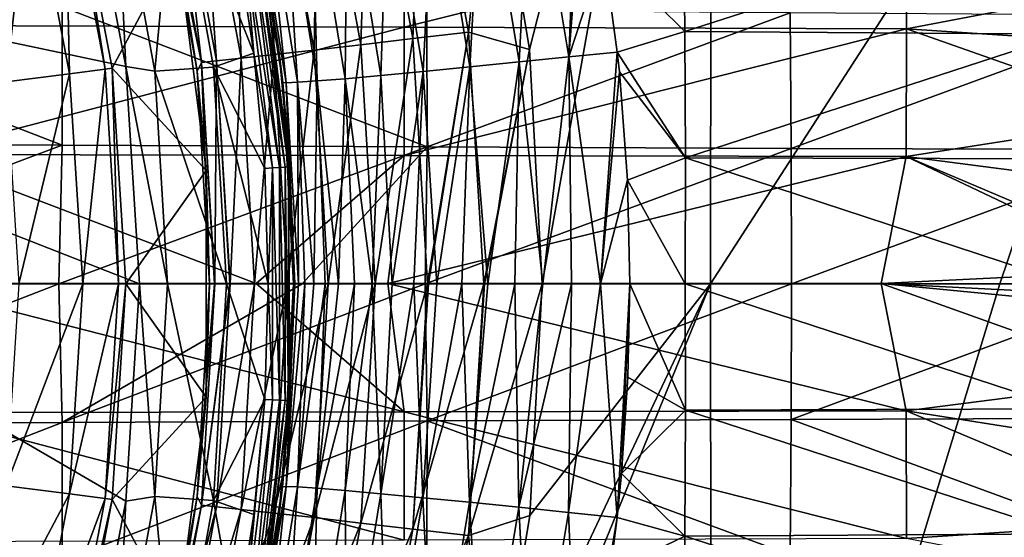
# Model space of a CAD drawing. Header units: metres. Extents: x -59 to 113, y -107 to 107.
# Tile 91 of 192: x 19 to 31, y -3 to 3. Entities that reach past the tile are written whole.
import ezdxf

# ---------------------------------------------------------------- set-up
doc = ezdxf.new("R2010")
doc.units = ezdxf.units.M
doc.layers.add('solid_20_382_333_XXX', color=7, linetype='CONTINUOUS')

msp = doc.modelspace()

# ---------------------------------------------------------------- linework, layer by layer
at = {"layer": 'solid_20_382_333_XXX'}
for points in [[(24.855278, 5.557583, -23.22743), (25.313061, 2.791817, -23.231628), (27.48131, 11.297238, -23.251619)], [(25.313061, 2.791817, -23.231628), (25.4634, 0, -23.233011), (27.48131, 11.297238, -23.251619)], [(25.4634, 0, -23.233011), (27.471991, 0, -23.252193), (27.48131, 11.297238, -23.251619)], [(34.69141, 11.174557, -23.334955), (27.48131, 11.297238, -23.251619), (27.471991, 0, -23.252193)], [(30.920994, 0, -23.289034), (34.69141, 11.174557, -23.334955), (27.471991, 0, -23.252193)], [(30.920994, 0, -23.289034), (34.68132, 0, -23.335211), (34.69141, 11.174557, -23.334955)], [(23.396118, 5.787601, -22.970924), (23.921494, 2.922927, -22.975555), (24.048517, 5.94463, -23.158333)], [(23.921494, 2.922927, -22.975555), (24.587742, 3.00071, -23.163139), (24.048517, 5.94463, -23.158333)], [(24.048517, 5.94463, -23.158333), (24.587742, 3.00071, -23.163139), (24.855278, 5.557583, -23.22743)], [(22.789433, 5.642145, -22.673893), (23.302023, 2.851152, -22.678421), (23.396118, 5.787601, -22.970924)], [(23.302023, 2.851152, -22.678421), (23.921494, 2.922927, -22.975555), (23.396118, 5.787601, -22.970924)], [(22.243515, 5.511832, -22.277021), (22.744688, 2.787136, -22.281515), (22.789433, 5.642145, -22.673893)], [(22.744688, 2.787136, -22.281515), (23.302023, 2.851152, -22.678421), (22.789433, 5.642145, -22.673893)], [(6.540147, 5.540299, 14.8), (20.015909, 5.1394, 14.8), (20.502197, 2.590372, 14.8)], [(6.540147, 5.540299, 14.8), (20.502197, 2.590372, 14.8), (20.665195, 0, 14.8)], [(6.540147, 5.540299, 14.8), (20.665195, 0, 14.8), (20.502197, -2.590372, 14.8)], [(6.540147, 5.540299, 14.8), (20.502197, -2.590372, 14.8), (20.015909, -5.139401, 14.8)], [(6.540147, 5.540299, 14.8), (20.015909, -5.139401, 14.8), (6.540147, -5.540299, 14.8)], [(24.587742, 3.00071, -23.163139), (25.313061, 2.791817, -23.231628), (24.855278, 5.557583, -23.22743)], [(25.782143, 2.706648, 26.704086), (25.332876, 5.402394, 26.765305), (25.898565, 5.526193, 26.810211)], [(25.782143, 2.706648, 26.704086), (25.898565, 5.526193, 26.810211), (25.972591, 5.184802, 26.799925)], [(21.39102, 5.310195, -21.226109), (21.874617, 2.689019, -21.230722), (21.773298, 5.400214, -21.790209)], [(21.773298, 5.400214, -21.790209), (22.264725, 2.732619, -21.794735), (22.243515, 5.511832, -22.277021)], [(21.874617, 2.689019, -21.230722), (22.264725, 2.732619, -21.794735), (21.773298, 5.400214, -21.790209)], [(22.264725, 2.732619, -21.794735), (22.744688, 2.787136, -22.281515), (22.243515, 5.511832, -22.277021)], [(25.189186, 2.645067, 26.570158), (24.751705, 5.279884, 26.628645), (25.332876, 5.402394, 26.765305)], [(25.782143, 2.706648, 26.704086), (25.189186, 2.645067, 26.570158), (25.332876, 5.402394, 26.765305)], [(21.106192, 5.244024, -20.600149), (21.584064, 2.657427, -20.6049), (21.39102, 5.310195, -21.226109)], [(21.584064, 2.657427, -20.6049), (21.874617, 2.689019, -21.230722), (21.39102, 5.310195, -21.226109)], [(20.928209, 5.203916, -19.927883), (20.902294, 5.034294, -19.22677), (21.402651, 2.638916, -19.932806)], [(20.928209, 5.203916, -19.927883), (21.402651, 2.638916, -19.932806), (21.106192, 5.244024, -20.600149)], [(21.402651, 2.638916, -19.932806), (21.584064, 2.657427, -20.6049), (21.106192, 5.244024, -20.600149)], [(24.601732, 2.585632, 26.336458), (24.176157, 5.161677, 26.39291), (24.751705, 5.279884, 26.628645)], [(25.189186, 2.645067, 26.570158), (24.601732, 2.585632, 26.336458), (24.751705, 5.279884, 26.628645)], [(26.196825, 3.970464, 26.768629), (25.782143, 2.706648, 26.704086), (25.972591, 5.184802, 26.799925)], [(19.830593, 2.50536, 5.465695), (19.773962, 5.077265, 2.747503), (19.36022, 4.97103, 5.465695)], [(19.773962, 5.077265, 2.747503), (20.254387, 2.558902, 2.747503), (19.855907, 5.098321)], [(19.830593, 2.50536, 5.465695), (20.254387, 2.558902, 2.747503), (19.773962, 5.077265, 2.747503)], [(19.855907, 5.098321), (20.338326, 2.569536), (21.119165, 4.028753)], [(20.254387, 2.558902, 2.747503), (20.338326, 2.569536), (19.855907, 5.098321)], [(20.502197, 2.590372, 14.8), (20.015909, 5.1394, 14.8), (20.387381, 5.035347, 5.212436)], [(20.846254, 2.53647, 5.212436), (20.387381, 5.035347, 5.212436), (21.085642, 5.12694, 4)], [(20.846254, 2.53647, 5.212436), (21.085642, 5.12694, 4), (21.545822, 2.582127, 4)], [(21.085642, 5.12694, 4), (21.816259, 4.109842, 4), (22.029179, 2.748672, 4)], [(21.545822, 2.582127, 4), (21.085642, 5.12694, 4), (22.029179, 2.748672, 4)], [(23.542036, 2.483711, 25.575451), (23.137915, 4.958909, 25.630764), (23.63019, 5.053012, 26.057714)], [(24.044401, 2.530998, 26.002361), (23.542036, 2.483711, 25.575451), (23.63019, 5.053012, 26.057714)], [(24.044401, 2.530998, 26.002361), (23.63019, 5.053012, 26.057714), (24.176157, 5.161677, 26.39291)], [(24.601732, 2.585632, 26.336458), (24.044401, 2.530998, 26.002361), (24.176157, 5.161677, 26.39291)], [(19.36022, 4.97103, 5.465695), (18.621075, 4.781243, 8.109305), (19.073488, 2.409709, 8.109305)], [(19.830593, 2.50536, 5.465695), (19.36022, 4.97103, 5.465695), (19.073488, 2.409709, 8.109305)], [(20.502197, 2.590372, 14.8), (20.387381, 5.035347, 5.212436), (20.846254, 2.53647, 5.212436)], [(21.119165, 4.028753), (21.349926, 2.535875, -19.23138), (20.902294, 5.034294, -19.22677)], [(21.402651, 2.638916, -19.932806), (20.902294, 5.034294, -19.22677), (21.349926, 2.535875, -19.23138)], [(23.116322, 2.445859, 25.071327), (22.720364, 4.883469, 25.127628), (23.137915, 4.958909, 25.630764)], [(23.542036, 2.483711, 25.575451), (23.116322, 2.445859, 25.071327), (23.137915, 4.958909, 25.630764)], [(22.549006, 2.402864, 23.921776), (22.161942, 4.797254, 23.982311), (22.39259, 4.829305, 24.56992)], [(22.782791, 2.418769, 24.511782), (22.39259, 4.829305, 24.56992), (22.720364, 4.883469, 25.127628)], [(22.782791, 2.418769, 24.511782), (22.549006, 2.402864, 23.921776), (22.39259, 4.829305, 24.56992)], [(23.116322, 2.445859, 25.071327), (22.782791, 2.418769, 24.511782), (22.720364, 4.883469, 25.127628)], [(21.983223, 4.794573, 22.812038), (22.368685, 2.42734, 22.746754), (22.111504, 4.163102, 4.3)], [(22.027882, 4.786438, 23.389229), (22.368685, 2.42734, 22.746754), (21.983223, 4.794573, 22.812038)], [(22.414373, 2.397694, 23.326057), (22.027882, 4.786438, 23.389229), (22.161942, 4.797254, 23.982311)], [(22.027882, 4.786438, 23.389229), (22.37141, 2.402089, 22.746288), (22.368685, 2.42734, 22.746754)], [(22.414373, 2.397694, 23.326057), (22.37141, 2.402089, 22.746288), (22.027882, 4.786438, 23.389229)], [(22.549006, 2.402864, 23.921776), (22.414373, 2.397694, 23.326057), (22.161942, 4.797254, 23.982311)], [(18.025799, 3.07953, -57.077599), (18.031021, 4.608192, -57.020134), (23.824289, 4.580307, -55.820713)], [(18.025799, 3.07953, -57.077599), (23.824289, 4.580307, -55.820713), (23.819529, 3.061558, -55.875015)], [(23.819529, 3.061558, -55.875015), (23.824289, 4.580307, -55.820713), (29.810171, 4.549309, -54.692997)], [(23.819529, 3.061558, -55.875015), (29.810171, 4.549309, -54.692997), (29.806362, 3.04025, -54.744415)], [(27.147671, 4.510427, 26.779755), (27.164677, 3.007511, 26.748194), (26.196825, 3.970464, 26.768629)], [(31.687014, 4.466933, 26.782707), (27.164677, 3.007511, 26.748194), (27.147671, 4.510427, 26.779755)], [(31.700935, 2.978311, 26.751263), (27.164677, 3.007511, 26.748194), (31.687014, 4.466933, 26.782707)], [(29.806362, 3.04025, -54.744415), (29.810171, 4.549309, -54.692997), (33.122963, 3.676192, -54.14188)], [(21.907524, 4.124694, 4.014596), (22.029179, 2.748672, 4), (21.816259, 4.109842, 4)], [(21.989824, 4.14019, 4.057184), (22.333143, 1.387176, 4.057184), (21.907524, 4.124694, 4.014596)], [(21.907524, 4.124694, 4.014596), (22.249557, 1.381984, 4.014596), (22.029179, 2.748672, 4)], [(22.333143, 1.387176, 4.057184), (22.249557, 1.381984, 4.014596), (21.907524, 4.124694, 4.014596)], [(22.055143, 4.152489, 4.123588), (22.399483, 1.391298, 4.123588), (21.989824, 4.14019, 4.057184)], [(22.399483, 1.391298, 4.123588), (22.333143, 1.387176, 4.057184), (21.989824, 4.14019, 4.057184)], [(22.055143, 4.152489, 4.123588), (22.097075, 4.160385, 4.207295), (22.442068, 1.393945, 4.207295)], [(22.055143, 4.152489, 4.123588), (22.442068, 1.393945, 4.207295), (22.399483, 1.391298, 4.123588)], [(22.097075, 4.160385, 4.207295), (22.111504, 4.163102, 4.3), (22.327057, 2.784333, 4.3)], [(22.097075, 4.160385, 4.207295), (22.327057, 2.784333, 4.3), (22.456722, 1.394853, 4.3)], [(22.442068, 1.393945, 4.207295), (22.097075, 4.160385, 4.207295), (22.456722, 1.394853, 4.3)], [(22.368685, 2.42734, 22.746754), (22.327057, 2.784333, 4.3), (22.111504, 4.163102, 4.3)], [(20.338326, 2.569536), (21.457569, 1.350012), (21.119165, 4.028753)], [(21.119165, 4.028753), (21.457569, 1.350012), (21.349926, 2.535875, -19.23138)], [(26.196825, 3.970464, 26.768629), (26.360016, 2.763757, 26.745739), (25.782143, 2.706648, 26.704086)], [(27.164677, 3.007511, 26.748194), (26.360016, 2.763757, 26.745739), (26.196825, 3.970464, 26.768629)], [(29.806362, 3.04025, -54.744415), (33.122963, 3.676192, -54.14188), (32.93597, 2.83276, -54.195126)], [(15.369, 3.347513, 32.234314), (19.743267, 1.652219, 32.302464), (19.743517, 3.302318, 32.281567)], [(15.369, 3.347513, 32.234314), (15.379259, 1.675645, 32.254074), (19.743267, 1.652219, 32.302464)], [(19.743517, 3.302318, 32.281567), (19.743267, 1.652219, 32.302464), (24.092031, 1.632308, 32.331924)], [(19.743517, 3.302318, 32.281567), (24.092031, 1.632308, 32.331924), (24.089876, 3.263542, 32.310242)], [(24.089876, 3.263542, 32.310242), (24.092031, 1.632308, 32.331924), (28.420959, 3.22985, 32.320618)], [(24.092031, 1.632308, 32.331924), (28.432531, 1.615196, 32.342609), (28.420959, 3.22985, 32.320618)], [(28.420959, 3.22985, 32.320618), (28.432531, 1.615196, 32.342609), (32.749371, 3.200787, 32.312897)], [(28.432531, 1.615196, 32.342609), (32.771584, 1.600601, 32.334629), (32.749371, 3.200787, 32.312897)], [(18.023602, 1.540106, -57.101181), (18.025799, 3.07953, -57.077599), (23.819529, 3.061558, -55.875015)], [(18.023602, 1.540106, -57.101181), (23.819529, 3.061558, -55.875015), (23.817526, 1.531917, -55.897301)], [(23.817526, 1.531917, -55.897301), (23.819529, 3.061558, -55.875015), (29.806362, 3.04025, -54.744415)], [(23.817526, 1.531917, -55.897301), (29.806362, 3.04025, -54.744415), (29.80476, 1.520186, -54.765488)], [(23.921494, 2.922927, -22.975555), (24.096603, 0, -22.977102), (24.587742, 3.00071, -23.163139)], [(24.587742, 3.00071, -23.163139), (24.096603, 0, -22.977102), (24.107735, 0, -22.981266)], [(24.587742, 3.00071, -23.163139), (24.107735, 0, -22.981266), (24.767256, 0, -23.164743)], [(24.587742, 3.00071, -23.163139), (24.767256, 0, -23.164743), (25.313061, 2.791817, -23.231628)], [(27.164677, 3.007511, 26.748194), (27.171341, 1.504035, 26.729267), (26.360016, 2.763757, 26.745739)], [(31.700935, 2.978311, 26.751263), (27.171341, 1.504035, 26.729267), (27.164677, 3.007511, 26.748194)], [(31.71994, 1.489332, 26.73243), (27.171341, 1.504035, 26.729267), (31.700935, 2.978311, 26.751263)], [(29.80476, 1.520186, -54.765488), (29.806362, 3.04025, -54.744415), (32.799007, 1.985475, -54.23119)], [(29.806362, 3.04025, -54.744415), (32.93597, 2.83276, -54.195126), (32.799007, 1.985475, -54.23119)], [(22.744688, 2.787136, -22.281515), (22.912298, 0, -22.282993), (23.302023, 2.851152, -22.678421)], [(23.302023, 2.851152, -22.678421), (22.912298, 0, -22.282993), (23.473112, 0, -22.679909)], [(23.302023, 2.851152, -22.678421), (23.473112, 0, -22.679909), (23.921494, 2.922927, -22.975555)], [(23.921494, 2.922927, -22.975555), (23.473112, 0, -22.679909), (24.096603, 0, -22.977102)], [(21.545822, 2.582127, 4), (22.029179, 2.748672, 4), (22.157251, 1.377014, 4)], [(21.874617, 2.689019, -21.230722), (22.037085, 0, -21.2323), (22.264725, 2.732619, -21.794735)], [(22.249557, 1.381984, 4.014596), (22.157251, 1.377014, 4), (22.029179, 2.748672, 4)], [(22.264725, 2.732619, -21.794735), (22.037085, 0, -21.2323), (22.429443, 0, -21.796244)], [(22.264725, 2.732619, -21.794735), (22.429443, 0, -21.796244), (22.744688, 2.787136, -22.281515)], [(22.37141, 2.402089, 22.746288), (22.456722, 1.394853, 4.3), (22.327057, 2.784333, 4.3)], [(22.368685, 2.42734, 22.746754), (22.37141, 2.402089, 22.746288), (22.327057, 2.784333, 4.3)], [(22.744688, 2.787136, -22.281515), (22.429443, 0, -21.796244), (22.912298, 0, -22.282993)], [(24.778286, 0, -23.166803), (25.313061, 2.791817, -23.231628), (24.767256, 0, -23.164743)], [(24.778286, 0, -23.166803), (25.4634, 0, -23.233011), (25.313061, 2.791817, -23.231628)], [(25.471582, -0.00001, 26.589779), (25.189186, 2.645067, 26.570158), (25.782143, 2.706648, 26.704086)], [(25.813002, -0.000011, 26.664806), (25.471582, -0.00001, 26.589779), (25.782143, 2.706648, 26.704086)], [(26.159731, -0.000011, 26.709745), (25.782143, 2.706648, 26.704086), (26.360016, 2.763757, 26.745739)], [(26.159731, -0.000011, 26.709745), (25.813002, -0.000011, 26.664806), (25.782143, 2.706648, 26.704086)], [(26.159731, -0.000011, 26.709745), (26.360016, 2.763757, 26.745739), (26.384968, 2.528361, 26.742228)], [(27.171341, 1.504035, 26.729267), (26.384968, 2.528361, 26.742228), (26.360016, 2.763757, 26.745739)], [(20.502197, 2.590372, 14.8), (20.846254, 2.53647, 5.212436), (21, 0, 5.212436)], [(20.665195, 0, 14.8), (20.502197, 2.590372, 14.8), (21, 0, 5.212436)], [(20.846254, 2.53647, 5.212436), (21.545822, 2.582127, 4), (21.700001, 0, 4)], [(21.402651, 2.638916, -19.932806), (21.349926, 2.535875, -19.23138), (21.5, 0, -19.233177)], [(21.402651, 2.638916, -19.932806), (21.562681, 0, -19.934309), (21.584064, 2.657427, -20.6049)], [(21.402651, 2.638916, -19.932806), (21.5, 0, -19.233177), (21.559999, 0, -19.919228)], [(21.402651, 2.638916, -19.932806), (21.559999, 0, -19.919228), (21.562681, 0, -19.934309)], [(21.545822, 2.582127, 4), (22.157251, 1.377014, 4), (22.199999, -0.000009, 4)], [(21.700001, 0, 4), (21.545822, 2.582127, 4), (22.199999, -0.000009, 4)], [(21.584064, 2.657427, -20.6049), (21.562681, 0, -19.934309), (21.73946, 0, -20.591444)], [(21.584064, 2.657427, -20.6049), (21.744915, 0, -20.606424), (21.874617, 2.689019, -21.230722)], [(21.584064, 2.657427, -20.6049), (21.73946, 0, -20.591444), (21.744915, 0, -20.606424)], [(21.874617, 2.689019, -21.230722), (21.744915, 0, -20.606424), (22.033289, 0, -21.225693)], [(21.874617, 2.689019, -21.230722), (22.033289, 0, -21.225693), (22.037085, 0, -21.2323)], [(24.210098, -0.00001, 26.003933), (24.044401, 2.530998, 26.002361), (24.601732, 2.585632, 26.336458)], [(24.505093, -0.00001, 26.191282), (24.210098, -0.00001, 26.003933), (24.601732, 2.585632, 26.336458)], [(24.815248, -0.00001, 26.352139), (24.505093, -0.00001, 26.191282), (24.601732, 2.585632, 26.336458)], [(24.815248, -0.00001, 26.352139), (24.601732, 2.585632, 26.336458), (25.189186, 2.645067, 26.570158)], [(25.138168, -0.00001, 26.485283), (24.815248, -0.00001, 26.352139), (25.189186, 2.645067, 26.570158)], [(25.471582, -0.00001, 26.589779), (25.138168, -0.00001, 26.485283), (25.189186, 2.645067, 26.570158)], [(19.830593, 2.50536, 5.465695), (19.073488, 2.409709, 8.109305), (19.225105, 0.000173, 8.109305)], [(19.830593, 2.50536, 5.465695), (19.225105, 0.000173, 8.109305), (19.988228, 0.00018, 5.465695)], [(19.830593, 2.50536, 5.465695), (19.988228, 0.00018, 5.465695), (20.254387, 2.558902, 2.747503)], [(19.988228, 0.00018, 5.465695), (20.41539, 0.000183, 2.747503), (20.254387, 2.558902, 2.747503)], [(20.254387, 2.558902, 2.747503), (20.41539, 0.000183, 2.747503), (20.338326, 2.569536)], [(20.338326, 2.569536), (20.500002, 0.000092), (21.457569, 1.350012)], [(20.41539, 0.000183, 2.747503), (20.500002, 0.000092), (20.338326, 2.569536)], [(21, 0, 5.212436), (20.846254, 2.53647, 5.212436), (21.700001, 0, 4)], [(21.457569, 1.350012), (21.5, 0, -19.233177), (21.349926, 2.535875, -19.23138)], [(23.438387, -0.000012, 25.298449), (23.116322, 2.445859, 25.071327), (23.542036, 2.483711, 25.575451)], [(23.674713, -0.000011, 25.555809), (23.438387, -0.000012, 25.298449), (23.542036, 2.483711, 25.575451)], [(23.674713, -0.000011, 25.555809), (23.542036, 2.483711, 25.575451), (24.044401, 2.530998, 26.002361)], [(23.932604, -0.000011, 25.791569), (23.674713, -0.000011, 25.555809), (24.044401, 2.530998, 26.002361)], [(24.210098, -0.00001, 26.003933), (23.932604, -0.000011, 25.791569), (24.044401, 2.530998, 26.002361)], [(26.479612, 1.237523, 26.728539), (26.159731, -0.000011, 26.709745), (26.384968, 2.528361, 26.742228)], [(27.171341, 1.504035, 26.729267), (26.479612, 1.237523, 26.728539), (26.384968, 2.528361, 26.742228)], [(22.37141, 2.402089, 22.746288), (22.5, -0.000001, 22.724245), (22.456722, 1.394853, 4.3)], [(22.414373, 2.397694, 23.326057), (22.5, -0.000001, 22.724245), (22.37141, 2.402089, 22.746288)], [(22.560982, -0.000022, 23.420038), (22.414373, 2.397694, 23.326057), (22.549006, 2.402864, 23.921776)], [(22.51527, -0.000024, 23.073435), (22.5, -0.000001, 22.724245), (22.414373, 2.397694, 23.326057)], [(22.560982, -0.000022, 23.420038), (22.51527, -0.000024, 23.073435), (22.414373, 2.397694, 23.326057)], [(22.741993, -0.000018, 24.094419), (22.549006, 2.402864, 23.921776), (22.782791, 2.418769, 24.511782)], [(22.636763, -0.00002, 23.761257), (22.560982, -0.000022, 23.420038), (22.549006, 2.402864, 23.921776)], [(22.741993, -0.000018, 24.094419), (22.636763, -0.00002, 23.761257), (22.549006, 2.402864, 23.921776)], [(22.875858, -0.000017, 24.417053), (22.741993, -0.000018, 24.094419), (22.782791, 2.418769, 24.511782)], [(23.037415, -0.000015, 24.72687), (22.782791, 2.418769, 24.511782), (23.116322, 2.445859, 25.071327)], [(23.037415, -0.000015, 24.72687), (22.875858, -0.000017, 24.417053), (22.782791, 2.418769, 24.511782)], [(23.225418, -0.000014, 25.021442), (23.037415, -0.000015, 24.72687), (23.116322, 2.445859, 25.071327)], [(23.438387, -0.000012, 25.298449), (23.225418, -0.000014, 25.021442), (23.116322, 2.445859, 25.071327)], [(29.80476, 1.520186, -54.765488), (32.799007, 1.985475, -54.23119), (32.711212, 1.139731, -54.252377)], [(15.379259, 1.675645, 32.254074), (15.337035, 0, 32.260036), (19.743267, 1.652219, 32.302464)], [(15.337035, 0, 32.260036), (19.703577, 0, 32.309071), (19.743267, 1.652219, 32.302464)], [(19.743267, 1.652219, 32.302464), (19.703577, 0, 32.309071), (24.092031, 1.632308, 32.331924)], [(22.053774, 0.004484, -56.255634), (17.84852, 0.003087, -57.144001), (18.023602, 1.540106, -57.101181)], [(22.053774, 0.004484, -56.255634), (18.023602, 1.540106, -57.101181), (23.817526, 1.531917, -55.897301)], [(19.703577, 0, 32.309071), (22.602831, 0, 32.331097), (24.092031, 1.632308, 32.331924)], [(22.053774, 0.004484, -56.255634), (23.817526, 1.531917, -55.897301), (23.626112, 0.004734, -55.939495)], [(22.602831, 0, 32.331097), (24.070339, 0, 32.339039), (24.092031, 1.632308, 32.331924)], [(23.626112, 0.004734, -55.939495), (23.817526, 1.531917, -55.897301), (29.80476, 1.520186, -54.765488)], [(24.092031, 1.632308, 32.331924), (24.070339, 0, 32.339039), (28.432531, 1.615196, 32.342609)], [(24.070339, 0, 32.339039), (28.437046, 0, 32.349937), (28.432531, 1.615196, 32.342609)], [(28.432531, 1.615196, 32.342609), (28.437046, 0, 32.349937), (32.771584, 1.600601, 32.334629)], [(28.437046, 0, 32.349937), (32.803806, 0, 32.34177), (32.771584, 1.600601, 32.334629)], [(23.626112, 0.004734, -55.939495), (29.80476, 1.520186, -54.765488), (29.504984, 0.004604, -54.823845)], [(27.171341, 1.504035, 26.729267), (27.167677, -0.000001, 26.722975), (26.479612, 1.237523, 26.728539)], [(31.744081, -0.000001, 26.726206), (27.167677, -0.000001, 26.722975), (27.171341, 1.504035, 26.729267)], [(31.71994, 1.489332, 26.73243), (31.744081, -0.000001, 26.726206), (27.171341, 1.504035, 26.729267)], [(32.668839, 0.158043, -54.262123), (29.504984, 0.004604, -54.823845), (29.80476, 1.520186, -54.765488)], [(29.80476, 1.520186, -54.765488), (32.711212, 1.139731, -54.252377), (32.671005, 0.300743, -54.261204)], [(32.668839, 0.158043, -54.262123), (29.80476, 1.520186, -54.765488), (32.671005, 0.300743, -54.261204)], [(20.500002, 0.000092), (21.457573, -1.349975), (21.457569, 1.350012)], [(21.457569, 1.350012), (21.457573, -1.349975), (21.5, 0, -19.233177)], [(22.249557, 1.381984, 4.014596), (22.199999, -0.000009, 4), (22.157251, 1.377014, 4)], [(22.249557, 1.381984, 4.014596), (22.249559, -1.381971, 4.014596), (22.199999, -0.000009, 4)], [(22.333143, 1.387176, 4.057184), (22.333145, -1.387162, 4.057184), (22.249557, 1.381984, 4.014596)], [(22.333145, -1.387162, 4.057184), (22.249559, -1.381971, 4.014596), (22.249557, 1.381984, 4.014596)], [(22.399483, 1.391298, 4.123588), (22.399483, -1.391281, 4.123588), (22.333143, 1.387176, 4.057184)], [(22.399483, -1.391281, 4.123588), (22.333145, -1.387162, 4.057184), (22.333143, 1.387176, 4.057184)], [(22.399483, 1.391298, 4.123588), (22.442068, 1.393945, 4.207295), (22.442068, -1.393925, 4.207295)], [(22.399483, 1.391298, 4.123588), (22.442068, -1.393925, 4.207295), (22.399483, -1.391281, 4.123588)], [(22.442068, 1.393945, 4.207295), (22.456722, 1.394853, 4.3), (22.5, 0.000008, 4.3)], [(22.442068, 1.393945, 4.207295), (22.5, 0.000008, 4.3), (22.456724, -1.394838, 4.3)], [(22.442068, -1.393925, 4.207295), (22.442068, 1.393945, 4.207295), (22.456724, -1.394838, 4.3)], [(22.5, -0.000001, 22.724245), (22.5, 0.000008, 4.3), (22.456722, 1.394853, 4.3)], [(26.479612, 1.237523, 26.728539), (26.508963, -0.000012, 26.724236), (26.159731, -0.000011, 26.709745)], [(27.167677, -0.000001, 26.722975), (26.508963, -0.000012, 26.724236), (26.479612, 1.237523, 26.728539)], [(32.668839, 0.158043, -54.262123), (32.66785, 0.000436, -54.261845), (29.504984, 0.004604, -54.823845)], [(23.817528, -1.524528, -55.897354), (17.84852, 0.003087, -57.144001), (22.053774, 0.004484, -56.255634)], [(18.023607, -1.535098, -57.101215), (17.84852, 0.003087, -57.144001), (23.817528, -1.524528, -55.897354)], [(19.07353, -2.40938, 8.109305), (19.988228, 0.00018, 5.465695), (19.225105, 0.000173, 8.109305)], [(19.830637, -2.505018, 5.465695), (19.988228, 0.00018, 5.465695), (19.07353, -2.40938, 8.109305)], [(19.830637, -2.505018, 5.465695), (20.41539, 0.000183, 2.747503), (19.988228, 0.00018, 5.465695)], [(19.830637, -2.505018, 5.465695), (20.254431, -2.558552, 2.747503), (20.41539, 0.000183, 2.747503)], [(20.254431, -2.558552, 2.747503), (20.500002, 0.000092), (20.41539, 0.000183, 2.747503)], [(20.254431, -2.558552, 2.747503), (20.338348, -2.569346), (20.500002, 0.000092)], [(20.338348, -2.569346), (21.457573, -1.349975), (20.500002, 0.000092)], [(23.817528, -1.524528, -55.897354), (22.053774, 0.004484, -56.255634), (23.626112, 0.004734, -55.939495)], [(22.369589, -2.41898, 22.746599), (22.456724, -1.394838, 4.3), (22.5, 0.000008, 4.3)], [(22.5, -0.000001, 22.724245), (22.369589, -2.41898, 22.746599), (22.5, 0.000008, 4.3)], [(29.804747, -1.51478, -54.765526), (23.626112, 0.004734, -55.939495), (29.504984, 0.004604, -54.823845)], [(23.817528, -1.524528, -55.897354), (23.626112, 0.004734, -55.939495), (29.804747, -1.51478, -54.765526)], [(32.668842, -0.158822, -54.262127), (29.504984, 0.004604, -54.823845), (32.66785, 0.000436, -54.261845)], [(32.711205, -1.139671, -54.25238), (29.504984, 0.004604, -54.823845), (32.671196, -0.300742, -54.262024)], [(32.668842, -0.158822, -54.262127), (32.671196, -0.300742, -54.262024), (29.504984, 0.004604, -54.823845)], [(29.804747, -1.51478, -54.765526), (29.504984, 0.004604, -54.823845), (32.711205, -1.139671, -54.25238)], [(15.379223, -1.675642, 32.254074), (19.703577, 0, 32.309071), (15.337035, 0, 32.260036)], [(19.743252, -1.652222, 32.302464), (19.703577, 0, 32.309071), (15.379223, -1.675642, 32.254074)], [(19.743252, -1.652222, 32.302464), (22.602831, 0, 32.331097), (19.703577, 0, 32.309071)], [(19.743252, -1.652222, 32.302464), (24.070339, 0, 32.339039), (22.602831, 0, 32.331097)], [(24.09203, -1.632303, 32.331924), (24.070339, 0, 32.339039), (19.743252, -1.652222, 32.302464)], [(20.502197, -2.590372, 14.8), (20.665195, 0, 14.8), (20.846254, -2.536471, 5.212436)], [(20.665195, 0, 14.8), (21, 0, 5.212436), (20.846254, -2.536471, 5.212436)], [(20.846254, -2.536471, 5.212436), (21, 0, 5.212436), (21.545822, -2.582128, 4)], [(21, 0, 5.212436), (21.700001, 0, 4), (21.545822, -2.582128, 4)], [(21.349943, -2.535732, -19.23138), (21.559999, 0, -19.919228), (21.5, 0, -19.233177)], [(21.457573, -1.349975), (21.349943, -2.535732, -19.23138), (21.5, 0, -19.233177)], [(21.349943, -2.535732, -19.23138), (21.562681, 0, -19.934309), (21.559999, 0, -19.919228)], [(21.349943, -2.535732, -19.23138), (21.402643, -2.638915, -19.932766), (21.562681, 0, -19.934309)], [(21.73946, 0, -20.591444), (21.562681, 0, -19.934309), (21.402643, -2.638915, -19.932766)], [(21.744915, 0, -20.606424), (21.402643, -2.638915, -19.932766), (21.584057, -2.657425, -20.604881)], [(21.73946, 0, -20.591444), (21.402643, -2.638915, -19.932766), (21.744915, 0, -20.606424)], [(21.545822, -2.582128, 4), (21.700001, 0, 4), (22.157251, -1.377028, 4)], [(21.584057, -2.657425, -20.604881), (21.874617, -2.689018, -21.230724), (22.037085, 0, -21.2323)], [(21.584057, -2.657425, -20.604881), (22.037085, 0, -21.2323), (22.033289, 0, -21.225693)], [(21.744915, 0, -20.606424), (21.584057, -2.657425, -20.604881), (22.033289, 0, -21.225693)], [(21.700001, 0, 4), (22.199999, -0.000009, 4), (22.157251, -1.377028, 4)], [(21.874617, -2.689018, -21.230724), (22.264738, -2.73262, -21.79475), (22.429443, 0, -21.796244)], [(21.874617, -2.689018, -21.230724), (22.429443, 0, -21.796244), (22.037085, 0, -21.2323)], [(22.249559, -1.381971, 4.014596), (22.157251, -1.377028, 4), (22.199999, -0.000009, 4)], [(22.264738, -2.73262, -21.79475), (22.74472, -2.787139, -22.281542), (22.912298, 0, -22.282993)], [(22.264738, -2.73262, -21.79475), (22.912298, 0, -22.282993), (22.429443, 0, -21.796244)], [(22.51527, -0.000024, 23.073435), (22.369589, -2.41898, 22.746599), (22.5, -0.000001, 22.724245)], [(22.412558, -2.414535, 23.326307), (22.369589, -2.41898, 22.746599), (22.51527, -0.000024, 23.073435)], [(22.412558, -2.414535, 23.326307), (22.560982, -0.000022, 23.420038), (22.636763, -0.00002, 23.761257)], [(22.412558, -2.414535, 23.326307), (22.636763, -0.00002, 23.761257), (22.547165, -2.41974, 23.921963)], [(22.412558, -2.414535, 23.326307), (22.51527, -0.000024, 23.073435), (22.560982, -0.000022, 23.420038)], [(22.547165, -2.41974, 23.921963), (22.741993, -0.000018, 24.094419), (22.875858, -0.000017, 24.417053)], [(22.547165, -2.41974, 23.921963), (22.875858, -0.000017, 24.417053), (22.780893, -2.435754, 24.511913)], [(22.547165, -2.41974, 23.921963), (22.636763, -0.00002, 23.761257), (22.741993, -0.000018, 24.094419)], [(22.74472, -2.787139, -22.281542), (23.302078, -2.851159, -22.678453), (23.473112, 0, -22.679909)], [(22.74472, -2.787139, -22.281542), (23.473112, 0, -22.679909), (22.912298, 0, -22.282993)], [(22.780893, -2.435754, 24.511913), (23.037415, -0.000015, 24.72687), (23.225418, -0.000014, 25.021442)], [(22.780893, -2.435754, 24.511913), (23.225418, -0.000014, 25.021442), (23.114344, -2.463029, 25.071417)], [(22.780893, -2.435754, 24.511913), (22.875858, -0.000017, 24.417053), (23.037415, -0.000015, 24.72687)], [(24.09165, -8.264474, -23.22053), (23.00193, -10.93952, -23.210955), (27.471991, 0, -23.252193)], [(27.481335, -11.297504, -23.251619), (27.471991, 0, -23.252193), (23.00193, -10.93952, -23.210955)], [(23.114344, -2.463029, 25.071417), (23.225418, -0.000014, 25.021442), (23.438387, -0.000012, 25.298449)], [(23.114344, -2.463029, 25.071417), (23.438387, -0.000012, 25.298449), (23.539951, -2.50114, 25.57552)], [(23.302078, -2.851159, -22.678453), (23.921572, -2.922935, -22.975584), (24.096603, 0, -22.977102)], [(23.302078, -2.851159, -22.678453), (24.096603, 0, -22.977102), (23.473112, 0, -22.679909)], [(23.539951, -2.50114, 25.57552), (23.438387, -0.000012, 25.298449), (23.674713, -0.000011, 25.555809)], [(23.539951, -2.50114, 25.57552), (23.674713, -0.000011, 25.555809), (23.932604, -0.000011, 25.791569)], [(23.539951, -2.50114, 25.57552), (23.932604, -0.000011, 25.791569), (24.042198, -2.54875, 26.002434)], [(23.921572, -2.922935, -22.975584), (24.587845, -3.000721, -23.163158), (24.767256, 0, -23.164743)], [(23.921572, -2.922935, -22.975584), (24.767256, 0, -23.164743), (24.107735, 0, -22.981266)], [(24.096603, 0, -22.977102), (23.921572, -2.922935, -22.975584), (24.107735, 0, -22.981266)], [(24.042198, -2.54875, 26.002434), (23.932604, -0.000011, 25.791569), (24.210098, -0.00001, 26.003933)], [(24.042198, -2.54875, 26.002434), (24.210098, -0.00001, 26.003933), (24.505093, -0.00001, 26.191282)], [(24.042198, -2.54875, 26.002434), (24.505093, -0.00001, 26.191282), (24.599405, -2.60376, 26.336561)], [(24.09203, -1.632303, 32.331924), (28.437046, 0, 32.349937), (24.070339, 0, 32.339039)], [(24.862013, -5.528804, -23.227491), (24.09165, -8.264474, -23.22053), (27.471991, 0, -23.252193)], [(28.432529, -1.615197, 32.342609), (28.437046, 0, 32.349937), (24.09203, -1.632303, 32.331924)], [(24.599405, -2.60376, 26.336561), (24.505093, -0.00001, 26.191282), (24.815248, -0.00001, 26.352139)], [(24.587845, -3.000721, -23.163158), (25.317841, -2.761819, -23.231672), (25.4634, 0, -23.233011)], [(24.778286, 0, -23.166803), (24.587845, -3.000721, -23.163158), (25.4634, 0, -23.233011)], [(24.778286, 0, -23.166803), (24.767256, 0, -23.164743), (24.587845, -3.000721, -23.163158)], [(24.599405, -2.60376, 26.336561), (24.815248, -0.00001, 26.352139), (25.138168, -0.00001, 26.485283)], [(24.599405, -2.60376, 26.336561), (25.138168, -0.00001, 26.485283), (25.186745, -2.663604, 26.570314)], [(25.317841, -2.761819, -23.231672), (24.862013, -5.528804, -23.227491), (27.471991, 0, -23.252193)], [(25.186745, -2.663604, 26.570314), (25.138168, -0.00001, 26.485283), (25.471582, -0.00001, 26.589779)], [(25.186745, -2.663604, 26.570314), (25.471582, -0.00001, 26.589779), (25.813002, -0.000011, 26.664806)], [(25.186745, -2.663604, 26.570314), (25.813002, -0.000011, 26.664806), (25.779602, -2.72561, 26.704311)], [(25.317841, -2.761819, -23.231672), (27.471991, 0, -23.252193), (25.4634, 0, -23.233011)], [(25.779602, -2.72561, 26.704311), (25.813002, -0.000011, 26.664806), (26.159731, -0.000011, 26.709745)], [(25.779602, -2.72561, 26.704311), (26.159731, -0.000011, 26.709745), (26.357071, -2.784352, 26.746061)], [(26.357071, -2.784352, 26.746061), (26.159731, -0.000011, 26.709745), (26.508963, -0.000012, 26.724236)], [(26.357071, -2.784352, 26.746061), (26.508963, -0.000012, 26.724236), (26.409834, -2.262365, 26.738638)], [(26.409834, -2.262365, 26.738638), (26.508963, -0.000012, 26.724236), (26.484848, -1.111973, 26.727709)], [(26.484848, -1.111973, 26.727709), (26.508963, -0.000012, 26.724236), (27.17135, -1.504042, 26.729267)], [(27.17135, -1.504042, 26.729267), (26.508963, -0.000012, 26.724236), (27.167677, -0.000001, 26.722975)], [(31.719948, -1.489334, 26.73243), (27.167677, -0.000001, 26.722975), (31.744081, -0.000001, 26.726206)], [(31.719948, -1.489334, 26.73243), (27.17135, -1.504042, 26.729267), (27.167677, -0.000001, 26.722975)], [(27.481335, -11.297504, -23.251619), (30.920994, 0, -23.289034), (27.471991, 0, -23.252193)], [(27.481335, -11.297504, -23.251619), (34.68132, 0, -23.335211), (30.920994, 0, -23.289034)], [(34.691422, -11.174724, -23.334955), (34.68132, 0, -23.335211), (27.481335, -11.297504, -23.251619)], [(28.432529, -1.615197, 32.342609), (32.803806, 0, 32.34177), (28.437046, 0, 32.349937)], [(32.771584, -1.600608, 32.334629), (32.803806, 0, 32.34177), (28.432529, -1.615197, 32.342609)], [(26.409834, -2.262365, 26.738638), (26.484848, -1.111973, 26.727709), (27.17135, -1.504042, 26.729267)], [(29.804747, -1.51478, -54.765526), (32.711205, -1.139671, -54.25238), (32.798996, -1.985463, -54.231194)], [(20.338348, -2.569346), (21.119175, -4.028709), (21.457573, -1.349975)], [(21.457573, -1.349975), (21.119175, -4.028709), (21.349943, -2.535732, -19.23138)], [(21.545822, -2.582128, 4), (22.157251, -1.377028, 4), (22.029179, -2.74868, 4)], [(21.907526, -4.124682, 4.014596), (22.029179, -2.74868, 4), (22.157251, -1.377028, 4)], [(22.249559, -1.381971, 4.014596), (21.907526, -4.124682, 4.014596), (22.157251, -1.377028, 4)], [(21.989828, -4.140176, 4.057184), (21.907526, -4.124682, 4.014596), (22.249559, -1.381971, 4.014596)], [(22.333145, -1.387162, 4.057184), (21.989828, -4.140176, 4.057184), (22.249559, -1.381971, 4.014596)], [(22.055147, -4.152473, 4.123588), (21.989828, -4.140176, 4.057184), (22.333145, -1.387162, 4.057184)], [(22.399483, -1.391281, 4.123588), (22.055147, -4.152473, 4.123588), (22.333145, -1.387162, 4.057184)], [(22.399483, -1.391281, 4.123588), (22.097078, -4.160366, 4.207295), (22.055147, -4.152473, 4.123588)], [(22.399483, -1.391281, 4.123588), (22.442068, -1.393925, 4.207295), (22.097078, -4.160366, 4.207295)], [(22.097078, -4.160366, 4.207295), (22.442068, -1.393925, 4.207295), (22.111506, -4.163087, 4.3)], [(22.442068, -1.393925, 4.207295), (22.327059, -2.784318, 4.3), (22.111506, -4.163087, 4.3)], [(22.442068, -1.393925, 4.207295), (22.456724, -1.394838, 4.3), (22.327059, -2.784318, 4.3)], [(22.369589, -2.41898, 22.746599), (22.327059, -2.784318, 4.3), (22.456724, -1.394838, 4.3)], [(18.023607, -1.535098, -57.101215), (23.817528, -1.524528, -55.897354), (23.819534, -3.055028, -55.875164)], [(23.817528, -1.524528, -55.897354), (29.804747, -1.51478, -54.765526), (29.806358, -3.035087, -54.74453)], [(23.819534, -3.055028, -55.875164), (23.817528, -1.524528, -55.897354), (29.806358, -3.035087, -54.74453)], [(26.409834, -2.262365, 26.738638), (27.17135, -1.504042, 26.729267), (27.164694, -3.007521, 26.748194)], [(31.700951, -2.97831, 26.751263), (27.164694, -3.007521, 26.748194), (27.17135, -1.504042, 26.729267)], [(31.719948, -1.489334, 26.73243), (31.700951, -2.97831, 26.751263), (27.17135, -1.504042, 26.729267)], [(29.804747, -1.51478, -54.765526), (32.798996, -1.985463, -54.231194), (32.935978, -2.832833, -54.195122)], [(29.806358, -3.035087, -54.74453), (29.804747, -1.51478, -54.765526), (32.935978, -2.832833, -54.195122)], [(18.025806, -3.074822, -57.077709), (18.023607, -1.535098, -57.101215), (23.819534, -3.055028, -55.875164)], [(24.09203, -1.632303, 32.331924), (19.743252, -1.652222, 32.302464), (19.743498, -3.302323, 32.281567)], [(24.08987, -3.263532, 32.310242), (24.09203, -1.632303, 32.331924), (19.743498, -3.302323, 32.281567)], [(28.420954, -3.229851, 32.320618), (24.09203, -1.632303, 32.331924), (24.08987, -3.263532, 32.310242)], [(28.420954, -3.229851, 32.320618), (28.432529, -1.615197, 32.342609), (24.09203, -1.632303, 32.331924)], [(32.749363, -3.200799, 32.312897), (28.432529, -1.615197, 32.342609), (28.420954, -3.229851, 32.320618)], [(32.749363, -3.200799, 32.312897), (32.771584, -1.600608, 32.334629), (28.432529, -1.615197, 32.342609)], [(19.743252, -1.652222, 32.302464), (15.379223, -1.675642, 32.254074), (15.368962, -3.347507, 32.234314)], [(19.743498, -3.302323, 32.281567), (19.743252, -1.652222, 32.302464), (15.368962, -3.347507, 32.234314)], [(26.357071, -2.784352, 26.746061), (26.409834, -2.262365, 26.738638), (27.164694, -3.007521, 26.748194)], [(19.830637, -2.505018, 5.465695), (19.07353, -2.40938, 8.109305), (18.621153, -4.780935, 8.109305)], [(22.412558, -2.414535, 23.326307), (21.979603, -4.811141, 22.812645), (22.369589, -2.41898, 22.746599)], [(22.412558, -2.414535, 23.326307), (22.024282, -4.80296, 23.389809), (21.979603, -4.811141, 22.812645)], [(22.369589, -2.41898, 22.746599), (21.979603, -4.811141, 22.812645), (22.327059, -2.784318, 4.3)], [(22.412558, -2.414535, 23.326307), (22.158335, -4.813817, 23.982864), (22.024282, -4.80296, 23.389809)], [(22.412558, -2.414535, 23.326307), (22.547165, -2.41974, 23.921963), (22.158335, -4.813817, 23.982864)], [(22.547165, -2.41974, 23.921963), (22.38895, -4.845982, 24.570448), (22.158335, -4.813817, 23.982864)], [(22.547165, -2.41974, 23.921963), (22.780893, -2.435754, 24.511913), (22.38895, -4.845982, 24.570448)], [(22.780893, -2.435754, 24.511913), (22.716669, -4.900333, 25.128139), (22.38895, -4.845982, 24.570448)], [(22.780893, -2.435754, 24.511913), (23.114344, -2.463029, 25.071417), (22.716669, -4.900333, 25.128139)], [(23.114344, -2.463029, 25.071417), (23.13414, -4.976031, 25.631264), (22.716669, -4.900333, 25.128139)], [(23.114344, -2.463029, 25.071417), (23.539951, -2.50114, 25.57552), (23.13414, -4.976031, 25.631264)], [(19.360302, -4.97071, 5.465695), (19.830637, -2.505018, 5.465695), (18.621153, -4.780935, 8.109305)], [(19.360302, -4.97071, 5.465695), (20.254431, -2.558552, 2.747503), (19.830637, -2.505018, 5.465695)], [(19.360302, -4.97071, 5.465695), (19.774046, -5.076938, 2.747503), (20.254431, -2.558552, 2.747503)], [(20.254431, -2.558552, 2.747503), (19.774046, -5.076938, 2.747503), (20.338348, -2.569346)], [(19.774046, -5.076938, 2.747503), (19.855957, -5.098128), (20.338348, -2.569346)], [(20.338348, -2.569346), (19.855957, -5.098128), (21.119175, -4.028709)], [(20.387381, -5.035347, 5.212436), (20.846254, -2.536471, 5.212436), (21.085642, -5.12694, 4)], [(20.502197, -2.590372, 14.8), (20.846254, -2.536471, 5.212436), (20.387381, -5.035347, 5.212436)], [(20.846254, -2.536471, 5.212436), (21.545822, -2.582128, 4), (21.085642, -5.12694, 4)], [(21.349943, -2.535732, -19.23138), (20.902361, -5.034014, -19.22677), (21.402643, -2.638915, -19.932766)], [(21.119175, -4.028709), (20.902361, -5.034014, -19.22677), (21.349943, -2.535732, -19.23138)], [(23.539951, -2.50114, 25.57552), (23.626318, -5.070457, 26.058216), (23.13414, -4.976031, 25.631264)], [(23.539951, -2.50114, 25.57552), (24.042198, -2.54875, 26.002434), (23.626318, -5.070457, 26.058216)], [(24.042198, -2.54875, 26.002434), (24.172178, -5.179492, 26.393423), (23.626318, -5.070457, 26.058216)], [(24.042198, -2.54875, 26.002434), (24.599405, -2.60376, 26.336561), (24.172178, -5.179492, 26.393423)], [(20.015909, -5.139401, 14.8), (20.502197, -2.590372, 14.8), (20.387381, -5.035347, 5.212436)], [(20.902361, -5.034014, -19.22677), (20.928194, -5.203913, -19.927801), (21.402643, -2.638915, -19.932766)], [(21.584057, -2.657425, -20.604881), (21.402643, -2.638915, -19.932766), (20.928194, -5.203913, -19.927801)], [(21.584057, -2.657425, -20.604881), (20.928194, -5.203913, -19.927801), (21.106178, -5.24402, -20.600111)], [(21.085642, -5.12694, 4), (21.545822, -2.582128, 4), (21.816259, -4.10984, 4)], [(21.584057, -2.657425, -20.604881), (21.106178, -5.24402, -20.600111), (21.874617, -2.689018, -21.230724)], [(21.106178, -5.24402, -20.600111), (21.391022, -5.310194, -21.22611), (21.874617, -2.689018, -21.230724)], [(21.874617, -2.689018, -21.230724), (21.391022, -5.310194, -21.22611), (22.264738, -2.73262, -21.79475)], [(21.545822, -2.582128, 4), (22.029179, -2.74868, 4), (21.816259, -4.10984, 4)], [(24.599405, -2.60376, 26.336561), (24.747612, -5.298102, 26.629179), (24.172178, -5.179492, 26.393423)], [(24.599405, -2.60376, 26.336561), (25.186745, -2.663604, 26.570314), (24.747612, -5.298102, 26.629179)], [(25.186745, -2.663604, 26.570314), (25.328672, -5.421031, 26.765867), (24.747612, -5.298102, 26.629179)], [(25.186745, -2.663604, 26.570314), (25.779602, -2.72561, 26.704311), (25.328672, -5.421031, 26.765867)], [(21.391022, -5.310194, -21.22611), (21.773325, -5.400219, -21.790241), (22.264738, -2.73262, -21.79475)], [(22.264738, -2.73262, -21.79475), (21.773325, -5.400219, -21.790241), (22.74472, -2.787139, -22.281542)], [(21.773325, -5.400219, -21.790241), (22.243578, -5.511846, -22.277075), (22.74472, -2.787139, -22.281542)], [(21.907526, -4.124682, 4.014596), (21.816259, -4.10984, 4), (22.029179, -2.74868, 4)], [(21.979603, -4.811141, 22.812645), (22.111506, -4.163087, 4.3), (22.327059, -2.784318, 4.3)], [(22.74472, -2.787139, -22.281542), (22.243578, -5.511846, -22.277075), (23.302078, -2.851159, -22.678453)], [(24.587845, -3.000721, -23.163158), (24.862013, -5.528804, -23.227491), (25.317841, -2.761819, -23.231672)], [(25.779602, -2.72561, 26.704311), (25.894594, -5.542976, 26.810734), (25.328672, -5.421031, 26.765867)], [(25.779602, -2.72561, 26.704311), (26.357071, -2.784352, 26.746061), (25.894594, -5.542976, 26.810734)], [(25.894594, -5.542976, 26.810734), (26.357071, -2.784352, 26.746061), (26.082678, -4.627149, 26.784527)], [(26.082678, -4.627149, 26.784527), (26.357071, -2.784352, 26.746061), (26.275499, -3.438325, 26.757526)], [(26.275499, -3.438325, 26.757526), (26.357071, -2.784352, 26.746061), (27.164694, -3.007521, 26.748194)], [(22.243578, -5.511846, -22.277075), (22.789539, -5.64217, -22.673956), (23.302078, -2.851159, -22.678453)], [(23.302078, -2.851159, -22.678453), (22.789539, -5.64217, -22.673956), (23.921572, -2.922935, -22.975584)], [(22.789539, -5.64217, -22.673956), (23.396273, -5.787636, -22.970984), (23.921572, -2.922935, -22.975584)], [(23.921572, -2.922935, -22.975584), (23.396273, -5.787636, -22.970984), (24.587845, -3.000721, -23.163158)], [(29.806358, -3.035087, -54.74453), (32.935978, -2.832833, -54.195122), (33.122993, -3.676323, -54.141872)], [(23.396273, -5.787636, -22.970984), (24.048721, -5.944678, -23.158373), (24.587845, -3.000721, -23.163158)], [(24.587845, -3.000721, -23.163158), (24.048721, -5.944678, -23.158373), (24.862013, -5.528804, -23.227491)], [(26.275499, -3.438325, 26.757526), (27.164694, -3.007521, 26.748194), (27.147697, -4.51044, 26.779757)], [(31.687035, -4.466932, 26.782707), (27.147697, -4.51044, 26.779757), (27.164694, -3.007521, 26.748194)], [(31.700951, -2.97831, 26.751263), (31.687035, -4.466932, 26.782707), (27.164694, -3.007521, 26.748194)]]:
    msp.add_3dface(points, dxfattribs=at)

doc.saveas('drawing.dxf')
